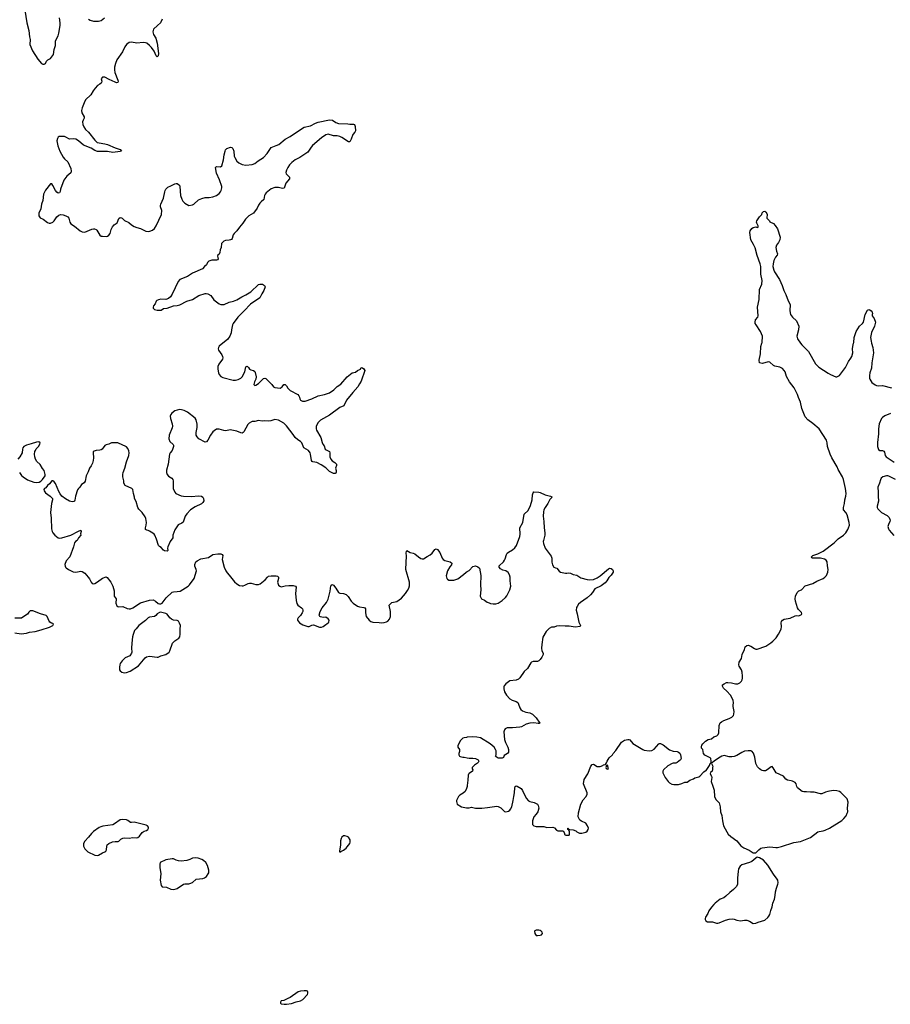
# Model space of a CAD drawing. Header units: inches. Extents: x 1835039 to 2027607, y 642849 to 774141.
# Tile 49 of 113: x 1872945 to 1886671, y 729574 to 745101. Entities that reach past the tile are written whole.
import ezdxf

# ---------------------------------------------------------------- set-up
doc = ezdxf.new("R2010")
doc.units = ezdxf.units.IN
doc.header["$MEASUREMENT"] = 0
for name, color, linetype in [('B8772', 7, 'Continuous'), ('B8773', 7, 'Continuous'), ('B8774', 7, 'Continuous'), ('B8783', 7, 'Continuous'), ('B8784', 7, 'Continuous')]:
    doc.layers.add(name, color=color, linetype=linetype)

msp = doc.modelspace()

# ---------------------------------------------------------------- linework, layer by layer
at = {"layer": 'B8772', "color": 6, "elevation": 600}
msp.add_lwpolyline([(1877429, 729789), (1877370, 729782), (1877337, 729770), (1877210, 729684), (1877170, 729667), (1877110, 729633), (1877070, 729629), (1877056, 729610), (1877058, 729590), (1877070, 729583), (1877115, 729575), (1877154, 729574), (1877230, 729589), (1877306, 729614), (1877370, 729627), (1877409, 729650), (1877481, 729730), (1877489, 729750), (1877488, 729768), (1877480, 729780), (1877469, 729789)], close=True, dxfattribs=at)
at = {"layer": 'B8773', "color": 6, "elevation": 600}
for points in [[(1876149, 740000), (1876090, 739952), (1876077, 739930), (1876075, 739910), (1876082, 739890), (1876134, 739814), (1876145, 739790), (1876146, 739770), (1876141, 739750), (1876085, 739670), (1876067, 739630), (1876067, 739590), (1876080, 739530), (1876090, 739505), (1876116, 739476), (1876150, 739457), (1876310, 739415), (1876350, 739417), (1876390, 739429), (1876433, 739450), (1876455, 739470), (1876496, 739550), (1876510, 739625), (1876530, 739635), (1876550, 739617), (1876570, 739590), (1876590, 739577), (1876630, 739571), (1876650, 739555), (1876658, 739538), (1876672, 739468), (1876667, 739433), (1876645, 739390), (1876642, 739370), (1876639, 739350), (1876650, 739331), (1876670, 739337), (1876710, 739366), (1876790, 739442), (1876810, 739448), (1876825, 739445), (1876922, 739350), (1876948, 739310), (1876970, 739302), (1877050, 739293), (1877081, 739310), (1877110, 739350), (1877130, 739350), (1877150, 739328), (1877173, 739290), (1877210, 739255), (1877331, 739190), (1877348, 739170), (1877357, 739150), (1877361, 739121), (1877370, 739102), (1877406, 739086), (1877447, 739087), (1877550, 739124), (1877650, 739172), (1877750, 739189), (1877830, 739219), (1877898, 739262), (1877950, 739316), (1878006, 739354), (1878110, 739471), (1878189, 739530), (1878237, 739543), (1878270, 739571), (1878318, 739590), (1878330, 739614), (1878350, 739612), (1878370, 739596), (1878385, 739570), (1878330, 739402), (1878300, 739360), (1878277, 739310), (1878197, 739223), (1878099, 739101), (1878053, 739010), (1877990, 738985), (1877830, 738863), (1877690, 738787), (1877652, 738750), (1877621, 738690), (1877618, 738650), (1877622, 738630), (1877693, 738513), (1877713, 738433), (1877723, 738410), (1877743, 738383), (1877760, 738330), (1877776, 738316), (1877831, 738290), (1877837, 738270), (1877836, 738210), (1877851, 738170), (1877870, 738143), (1877916, 738116), (1877941, 738090), (1877939, 738070), (1877925, 738030), (1877935, 737990), (1877936, 737964), (1877931, 737949), (1877917, 737943), (1877890, 737945), (1877830, 737977), (1877772, 738032), (1877699, 738079), (1877630, 738116), (1877568, 738128), (1877555, 738135), (1877546, 738150), (1877530, 738250), (1877522, 738270), (1877497, 738310), (1877427, 738347), (1877391, 738431), (1877371, 738451), (1877330, 738477), (1877290, 738510), (1877259, 738559), (1877150, 738698), (1877110, 738736), (1877027, 738787), (1876970, 738794), (1876905, 738775), (1876870, 738770), (1876810, 738773), (1876770, 738769), (1876710, 738778), (1876650, 738763), (1876610, 738764), (1876600, 738760), (1876563, 738737), (1876543, 738717), (1876478, 738602), (1876469, 738591), (1876450, 738583), (1876430, 738584), (1876370, 738612), (1876290, 738630), (1876270, 738631), (1876190, 738619), (1876163, 738623), (1876090, 738646), (1876050, 738642), (1876010, 738619), (1875990, 738601), (1875953, 738550), (1875910, 738472), (1875890, 738445), (1875870, 738439), (1875770, 738494), (1875744, 738524), (1875730, 738550), (1875727, 738590), (1875741, 738670), (1875743, 738723), (1875730, 738789), (1875710, 738818), (1875590, 738912), (1875539, 738939), (1875498, 738950), (1875470, 738952), (1875430, 738945), (1875390, 738932), (1875343, 738897), (1875326, 738874), (1875318, 738850), (1875321, 738810), (1875350, 738730), (1875355, 738690), (1875350, 738665), (1875302, 738550), (1875295, 738490), (1875310, 738450), (1875363, 738403), (1875370, 738390), (1875372, 738370), (1875347, 738310), (1875316, 738270), (1875308, 738250), (1875285, 738090), (1875261, 737999), (1875261, 737961), (1875269, 737930), (1875290, 737902), (1875342, 737870), (1875361, 737850), (1875367, 737830), (1875363, 737750), (1875366, 737710), (1875390, 737651), (1875405, 737630), (1875490, 737595), (1875527, 737587), (1875650, 737580), (1875770, 737591), (1875810, 737587), (1875832, 737572), (1875844, 737550), (1875846, 737514), (1875835, 737490), (1875810, 737469), (1875710, 737417), (1875639, 737370), (1875578, 737310), (1875552, 737270), (1875533, 737207), (1875520, 737180), (1875499, 737161), (1875445, 737135), (1875411, 737090), (1875390, 737054), (1875360, 736970), (1875357, 736930), (1875319, 736870), (1875279, 736790), (1875276, 736770), (1875282, 736730), (1875270, 736718), (1875230, 736724), (1875210, 736737), (1875176, 736776), (1875150, 736793), (1875132, 736812), (1875101, 736910), (1875077, 736970), (1875064, 736990), (1875045, 737005), (1874990, 737037), (1874970, 737047), (1874949, 737049), (1874930, 737062), (1874926, 737090), (1874941, 737130), (1874944, 737170), (1874934, 737234), (1874921, 737261), (1874877, 737330), (1874824, 737384), (1874810, 737410), (1874783, 737503), (1874755, 737550), (1874754, 737570), (1874738, 737630), (1874731, 737690), (1874711, 737710), (1874610, 737758), (1874589, 737790), (1874587, 737830), (1874570, 737890), (1874570, 737930), (1874578, 737962), (1874605, 738030), (1874631, 738130), (1874666, 738230), (1874669, 738269), (1874664, 738304), (1874650, 738341), (1874630, 738364), (1874610, 738377), (1874570, 738390), (1874490, 738426), (1874410, 738430), (1874390, 738426), (1874350, 738407), (1874310, 738399), (1874290, 738388), (1874245, 738330), (1874230, 738320), (1874210, 738314), (1874152, 738308), (1874121, 738299), (1874106, 738290), (1874101, 738270), (1874109, 738190), (1874104, 738150), (1874092, 738110), (1874073, 738067), (1874045, 738030), (1874024, 737970), (1873994, 737910), (1873977, 737823), (1873960, 737800), (1873922, 737770), (1873892, 737728), (1873870, 737709), (1873855, 737685), (1873827, 737590), (1873816, 737524), (1873809, 737511), (1873798, 737502), (1873770, 737498), (1873730, 737510), (1873670, 737543), (1873610, 737590), (1873584, 737624), (1873563, 737663), (1873510, 737786), (1873490, 737815), (1873470, 737829), (1873450, 737829), (1873416, 737784), (1873384, 737756), (1873359, 737721), (1873334, 737706), (1873327, 737693), (1873331, 737670), (1873350, 737641), (1873428, 737588), (1873460, 737550), (1873464, 737530), (1873447, 737473), (1873429, 737330), (1873442, 737242), (1873445, 737070), (1873455, 737030), (1873468, 737008), (1873501, 736970), (1873550, 736930), (1873570, 736925), (1873610, 736930), (1873750, 736975), (1873870, 737035), (1873911, 737050), (1873913, 737030), (1873905, 736995), (1873907, 736970), (1873872, 736928), (1873852, 736890), (1873826, 736870), (1873810, 736850), (1873796, 736790), (1873736, 736630), (1873677, 736570), (1873659, 736510), (1873662, 736482), (1873667, 736470), (1873679, 736459), (1873716, 736430), (1873790, 736394), (1873830, 736391), (1873910, 736404), (1873930, 736401), (1873970, 736371), (1874027, 736310), (1874044, 736284), (1874071, 736230), (1874090, 736211), (1874110, 736205), (1874130, 736211), (1874170, 736234), (1874250, 736293), (1874310, 736315), (1874326, 736306), (1874382, 736230), (1874411, 736169), (1874432, 736092), (1874433, 736010), (1874464, 735970), (1874460, 735900), (1874477, 735857), (1874490, 735845), (1874501, 735841), (1874570, 735846), (1874637, 735817), (1874669, 735809), (1874690, 735810), (1874730, 735829), (1874850, 735905), (1874990, 735948), (1875051, 735951), (1875088, 735930), (1875130, 735894), (1875150, 735887), (1875170, 735891), (1875190, 735901), (1875257, 735983), (1875350, 736073), (1875370, 736079), (1875430, 736082), (1875475, 736090), (1875599, 736170), (1875621, 736190), (1875697, 736290), (1875732, 736410), (1875729, 736430), (1875705, 736485), (1875707, 736510), (1875723, 736550), (1875744, 736570), (1875802, 736598), (1875920, 736620), (1875990, 736667), (1876070, 736677), (1876116, 736676), (1876135, 736670), (1876148, 736650), (1876137, 736590), (1876167, 736470), (1876193, 736410), (1876216, 736376), (1876250, 736341), (1876330, 736239), (1876370, 736203), (1876410, 736179), (1876450, 736172), (1876470, 736175), (1876497, 736183), (1876549, 736211), (1876570, 736215), (1876594, 736214), (1876670, 736195), (1876710, 736193), (1876735, 736205), (1876814, 736266), (1876850, 736310), (1876870, 736324), (1876910, 736330), (1876990, 736330), (1877010, 736324), (1877024, 736310), (1877025, 736290), (1877010, 736230), (1877013, 736213), (1877026, 736186), (1877046, 736166), (1877070, 736159), (1877090, 736161), (1877130, 736173), (1877190, 736179), (1877257, 736177), (1877291, 736170), (1877304, 736150), (1877296, 736050), (1877303, 735943), (1877315, 735895), (1877330, 735870), (1877390, 735826), (1877403, 735810), (1877407, 735790), (1877407, 735770), (1877401, 735750), (1877372, 735708), (1877334, 735670), (1877324, 735650), (1877324, 735630), (1877355, 735590), (1877410, 735558), (1877490, 735531), (1877510, 735533), (1877550, 735553), (1877577, 735557), (1877670, 735521), (1877702, 735522), (1877728, 735530), (1877770, 735565), (1877788, 735572), (1877810, 735592), (1877817, 735603), (1877822, 735630), (1877810, 735654), (1877770, 735677), (1877730, 735674), (1877690, 735684), (1877678, 735690), (1877669, 735710), (1877683, 735770), (1877716, 735824), (1877782, 735910), (1877810, 735964), (1877841, 736090), (1877850, 736172), (1877856, 736184), (1877870, 736195), (1877890, 736182), (1877930, 736136), (1877970, 736067), (1877990, 736058), (1878050, 736053), (1878090, 736037), (1878123, 736003), (1878170, 735930), (1878200, 735900), (1878270, 735854), (1878303, 735843), (1878370, 735832), (1878384, 735824), (1878396, 735810), (1878397, 735750), (1878409, 735689), (1878454, 735634), (1878481, 735610), (1878510, 735601), (1878610, 735597), (1878650, 735591), (1878690, 735596), (1878730, 735605), (1878750, 735617), (1878774, 735650), (1878790, 735690), (1878791, 735770), (1878772, 735868), (1878779, 735881), (1878810, 735908), (1878892, 735928), (1878963, 735977), (1879027, 736053), (1879061, 736099), (1879082, 736138), (1879089, 736171), (1879089, 736230), (1879035, 736430), (1879044, 736644), (1879037, 736690), (1879041, 736719), (1879050, 736731), (1879100, 736701), (1879150, 736688), (1879176, 736676), (1879230, 736630), (1879270, 736607), (1879290, 736601), (1879310, 736601), (1879370, 736637), (1879419, 736661), (1879450, 736691), (1879490, 736747), (1879510, 736755), (1879530, 736747), (1879570, 736699), (1879605, 736610), (1879622, 736590), (1879650, 736574), (1879732, 736550), (1879758, 736530), (1879755, 736505), (1879726, 736474), (1879691, 736410), (1879668, 736332), (1879679, 736290), (1879690, 736276), (1879710, 736263), (1879790, 736265), (1879850, 736283), (1879942, 736350), (1879982, 736390), (1880000, 736400)], [(1872941, 737961), (1872972, 737912), (1872999, 737890), (1873070, 737847), (1873166, 737810), (1873210, 737801), (1873250, 737806), (1873277, 737823), (1873305, 737850), (1873349, 737910), (1873349, 737930), (1873329, 737990), (1873304, 738024), (1873267, 738087), (1873213, 738133), (1873194, 738170), (1873182, 738210), (1873179, 738250), (1873184, 738290), (1873192, 738310), (1873206, 738334), (1873244, 738370), (1873265, 738410), (1873267, 738430), (1873246, 738446), (1873210, 738440), (1873128, 738412), (1873050, 738394), (1873010, 738370), (1872997, 738350), (1872990, 738330), (1872982, 738270), (1872950, 738210), (1872917, 738170)], [(1872870, 735430), (1872970, 735418), (1873050, 735428), (1873098, 735442), (1873190, 735455), (1873283, 735477), (1873417, 735523), (1873466, 735550), (1873478, 735570), (1873470, 735578), (1873445, 735585), (1873422, 735602), (1873410, 735617), (1873378, 735690), (1873365, 735705), (1873273, 735730), (1873150, 735778), (1873130, 735781), (1873110, 735777), (1873090, 735757), (1873070, 735724), (1873009, 735691), (1872974, 735666), (1872870, 735661)], [(1880000, 733785), (1879990, 733784), (1879950, 733778), (1879931, 733770), (1879887, 733730), (1879851, 733650), (1879851, 733631), (1879878, 733590), (1879877, 733563), (1879866, 733530), (1879867, 733510), (1879878, 733490), (1879890, 733481), (1879930, 733471), (1879950, 733471), (1880000, 733461)], [(1880000, 733026), (1879998, 733010), (1879990, 732979), (1879967, 732930), (1879937, 732903), (1879883, 732870), (1879863, 732850), (1879850, 732829), (1879834, 732790), (1879831, 732770), (1879843, 732730), (1879910, 732691), (1879991, 732671), (1880000, 732671)]]:
    msp.add_lwpolyline(points, dxfattribs=at)
for points in [[(1875163, 735757), (1875150, 735754), (1875110, 735730), (1875090, 735707), (1875070, 735692), (1874990, 735680), (1874970, 735670), (1874930, 735626), (1874821, 735550), (1874784, 735496), (1874757, 735470), (1874732, 735408), (1874724, 735370), (1874712, 735270), (1874708, 735188), (1874711, 735130), (1874706, 735114), (1874682, 735070), (1874610, 735039), (1874559, 734990), (1874531, 734950), (1874525, 734930), (1874517, 734890), (1874521, 734850), (1874530, 734831), (1874554, 734814), (1874590, 734803), (1874630, 734808), (1874689, 734830), (1874817, 734910), (1874922, 735038), (1874945, 735055), (1874990, 735063), (1875110, 735047), (1875130, 735050), (1875170, 735070), (1875250, 735092), (1875300, 735130), (1875313, 735150), (1875353, 735267), (1875392, 735308), (1875452, 735348), (1875470, 735370), (1875476, 735410), (1875474, 735490), (1875479, 735550), (1875467, 735587), (1875450, 735614), (1875430, 735625), (1875370, 735630), (1875336, 735650), (1875314, 735670), (1875270, 735728), (1875250, 735738)], [(1874570, 732491), (1874530, 732483), (1874441, 732419), (1874413, 732407), (1874256, 732384), (1874225, 732375), (1874199, 732361), (1874110, 732300), (1874078, 732270), (1874032, 732208), (1873970, 732145), (1873953, 732110), (1873950, 732090), (1873951, 732069), (1873970, 732024), (1874019, 731979), (1874130, 731924), (1874170, 731921), (1874190, 731926), (1874250, 731963), (1874290, 731979), (1874301, 731990), (1874312, 732010), (1874317, 732070), (1874323, 732090), (1874348, 732112), (1874410, 732134), (1874450, 732142), (1874497, 732143), (1874510, 732148), (1874541, 732179), (1874570, 732194), (1874590, 732197), (1874670, 732195), (1874730, 732204), (1874790, 732200), (1874810, 732204), (1874836, 732224), (1874877, 732283), (1874910, 732303), (1874945, 732315), (1874963, 732330), (1874975, 732350), (1874975, 732370), (1874959, 732390), (1874939, 732399), (1874770, 732443), (1874750, 732445), (1874710, 732439), (1874690, 732443), (1874650, 732474), (1874630, 732484)], [(1878071, 732229), (1878050, 732229), (1878022, 732210), (1878011, 732189), (1878005, 732150), (1878004, 732090), (1877985, 731990), (1877990, 731974), (1878010, 731982), (1878050, 732003), (1878090, 732034), (1878110, 732055), (1878150, 732111), (1878157, 732130), (1878156, 732170), (1878130, 732209), (1878110, 732219)], [(1875710, 731886), (1875670, 731878), (1875630, 731858), (1875579, 731841), (1875491, 731831), (1875450, 731837), (1875410, 731848), (1875370, 731867), (1875350, 731868), (1875250, 731850), (1875161, 731810), (1875156, 731784), (1875156, 731730), (1875172, 731630), (1875159, 731530), (1875175, 731450), (1875190, 731429), (1875259, 731419), (1875329, 731389), (1875370, 731387), (1875410, 731393), (1875430, 731401), (1875530, 731470), (1875550, 731476), (1875610, 731474), (1875630, 731479), (1875670, 731496), (1875730, 731546), (1875830, 731560), (1875857, 731570), (1875889, 731590), (1875917, 731630), (1875925, 731650), (1875929, 731689), (1875905, 731765), (1875879, 731810), (1875844, 731844), (1875819, 731859), (1875761, 731881)]]:
    msp.add_lwpolyline(points, close=True, dxfattribs=at)
at = {"layer": 'B8774', "color": 6, "elevation": 600}
for points in [[(1873026, 745250), (1873057, 745050), (1873090, 744930), (1873098, 744830), (1873109, 744789), (1873105, 744710), (1873149, 744610), (1873230, 744481), (1873289, 744409), (1873310, 744398), (1873330, 744398), (1873350, 744410), (1873370, 744446), (1873390, 744466), (1873429, 744490), (1873449, 744511), (1873477, 744550), (1873489, 744630), (1873508, 744692), (1873511, 744770), (1873552, 744848), (1873564, 744890), (1873583, 745010), (1873584, 745050), (1873574, 745130)], [(1874030, 745111), (1874055, 745095), (1874110, 745077), (1874190, 745076), (1874230, 745088), (1874284, 745130)], [(1875190, 745107), (1875165, 745050), (1875116, 745010), (1875057, 744950), (1875047, 744930), (1875046, 744910), (1875056, 744870), (1875090, 744810), (1875113, 744730), (1875133, 744570), (1875130, 744529), (1875110, 744516), (1875096, 744530), (1875063, 744603), (1875022, 744662), (1874994, 744694), (1874949, 744729), (1874930, 744737), (1874890, 744743), (1874793, 744733), (1874710, 744746), (1874670, 744739), (1874631, 744709), (1874605, 744675), (1874564, 744596), (1874479, 744470), (1874454, 744410), (1874439, 744350), (1874438, 744310), (1874447, 744267), (1874494, 744150), (1874499, 744130), (1874495, 744110), (1874472, 744108), (1874450, 744115), (1874357, 744157), (1874290, 744194), (1874263, 744197), (1874250, 744196), (1874243, 744190), (1874231, 744170), (1874241, 744130), (1874237, 744110), (1874230, 744099), (1874210, 744083), (1874170, 744061), (1874137, 744023), (1874102, 743978), (1874066, 743914), (1873985, 743835), (1873960, 743790), (1873929, 743710), (1873922, 743670), (1873925, 743630), (1873961, 743570), (1873964, 743550), (1873945, 743515), (1873937, 743490), (1873940, 743450), (1873958, 743410), (1873984, 743370), (1874030, 743326), (1874130, 743202), (1874167, 743167), (1874197, 743157), (1874290, 743145), (1874330, 743135), (1874450, 743078), (1874530, 743053), (1874551, 743030), (1874530, 743022), (1874411, 743009), (1874330, 743021), (1874170, 743021), (1874130, 743036), (1874070, 743076), (1873950, 743122), (1873870, 743192), (1873830, 743215), (1873790, 743221), (1873730, 743218), (1873671, 743251), (1873650, 743258), (1873590, 743261), (1873570, 743258), (1873553, 743247), (1873541, 743230), (1873530, 743190), (1873544, 743110), (1873576, 743030), (1873633, 742933), (1873650, 742907), (1873702, 742862), (1873754, 742754), (1873758, 742710), (1873750, 742686), (1873686, 742634), (1873643, 742570), (1873586, 742430), (1873582, 742390), (1873571, 742370), (1873550, 742367), (1873530, 742381), (1873510, 742410), (1873470, 742489), (1873450, 742514), (1873430, 742515), (1873350, 742413), (1873318, 742350), (1873310, 742250), (1873290, 742190), (1873279, 742121), (1873246, 742050), (1873246, 742010), (1873270, 741977), (1873314, 741954), (1873384, 741904), (1873410, 741894), (1873430, 741894), (1873470, 741910), (1873490, 741929), (1873532, 741990), (1873562, 742018), (1873590, 742028), (1873630, 742026), (1873674, 742010), (1873706, 741990), (1873720, 741970), (1873735, 741910), (1873750, 741884), (1873810, 741843), (1873897, 741770), (1873930, 741757), (1873970, 741753), (1874010, 741767), (1874080, 741800), (1874110, 741805), (1874122, 741802), (1874150, 741790), (1874160, 741780), (1874210, 741704), (1874230, 741690), (1874250, 741687), (1874310, 741684), (1874330, 741688), (1874350, 741701), (1874371, 741729), (1874389, 741791), (1874407, 741833), (1874435, 741865), (1874480, 741900), (1874510, 741966), (1874530, 741984), (1874550, 741979), (1874563, 741970), (1874595, 741935), (1874665, 741905), (1874710, 741865), (1874750, 741839), (1874790, 741824), (1874850, 741810), (1874932, 741768), (1874970, 741760), (1874996, 741764), (1875039, 741781), (1875073, 741807), (1875098, 741850), (1875181, 742030), (1875187, 742090), (1875166, 742150), (1875164, 742170), (1875170, 742190), (1875215, 742285), (1875231, 742389), (1875238, 742410), (1875250, 742431), (1875280, 742460), (1875330, 742481), (1875390, 742513), (1875410, 742518), (1875430, 742516), (1875450, 742504), (1875462, 742490), (1875470, 742470), (1875481, 742330), (1875500, 742270), (1875519, 742239), (1875548, 742208), (1875610, 742173), (1875670, 742179), (1875690, 742192), (1875762, 742258), (1875816, 742284), (1875870, 742298), (1875930, 742297), (1875990, 742308), (1876050, 742330), (1876090, 742359), (1876110, 742386), (1876121, 742410), (1876132, 742450), (1876132, 742470), (1876097, 742577), (1876050, 742681), (1876033, 742770), (1876050, 742784), (1876110, 742783), (1876130, 742795), (1876159, 742890), (1876169, 742970), (1876182, 743030), (1876190, 743051), (1876210, 743071), (1876270, 743091), (1876290, 743085), (1876303, 743070), (1876320, 743030), (1876329, 742950), (1876335, 742930), (1876370, 742870), (1876402, 742842), (1876450, 742820), (1876510, 742807), (1876610, 742816), (1876650, 742832), (1876704, 742876), (1876790, 742927), (1876849, 742990), (1876912, 743088), (1876990, 743115), (1877030, 743134), (1877130, 743217), (1877210, 743257), (1877370, 743371), (1877430, 743404), (1877530, 743429), (1877607, 743470), (1877650, 743484), (1877830, 743520), (1877877, 743517), (1877930, 743480), (1877970, 743465), (1878117, 743457), (1878150, 743451), (1878210, 743456), (1878222, 743450), (1878235, 743415), (1878239, 743350), (1878230, 743330), (1878195, 743290), (1878170, 743218), (1878150, 743175), (1878130, 743173), (1878024, 743244), (1877990, 743261), (1877950, 743268), (1877890, 743268), (1877810, 743294), (1877774, 743286), (1877704, 743236), (1877562, 743118), (1877538, 743090), (1877488, 743012), (1877362, 742930), (1877290, 742890), (1877237, 742850), (1877199, 742810), (1877170, 742772), (1877149, 742730), (1877142, 742690), (1877148, 742670), (1877197, 742617), (1877198, 742590), (1877139, 742521), (1877114, 742446), (1877090, 742440), (1877024, 742456), (1876970, 742455), (1876910, 742432), (1876829, 742370), (1876814, 742350), (1876806, 742330), (1876796, 742264), (1876750, 742230), (1876730, 742207), (1876710, 742174), (1876691, 742129), (1876630, 742050), (1876559, 742010), (1876507, 741953), (1876461, 741890), (1876409, 741831), (1876368, 741772), (1876326, 741730), (1876312, 741708), (1876293, 741650), (1876284, 741636), (1876270, 741627), (1876250, 741622), (1876190, 741621), (1876164, 741610), (1876142, 741590), (1876129, 741570), (1876123, 741510), (1876108, 741470), (1876101, 741430), (1876090, 741406), (1876070, 741390), (1876066, 741374), (1876072, 741330), (1876064, 741316), (1876050, 741310), (1875972, 741308), (1875926, 741294), (1875907, 741273), (1875890, 741236), (1875861, 741210), (1875829, 741171), (1875670, 741104), (1875590, 741053), (1875470, 741003), (1875443, 740970), (1875350, 740775), (1875321, 740730), (1875293, 740707), (1875251, 740689), (1875170, 740693), (1875135, 740685), (1875108, 740672), (1875097, 740663), (1875079, 740621), (1875055, 740590), (1875047, 740570), (1875051, 740550), (1875071, 740530), (1875110, 740518), (1875161, 740519), (1875177, 740523), (1875215, 740546), (1875270, 740550), (1875370, 740588), (1875430, 740593), (1875470, 740606), (1875580, 740660), (1875670, 740690), (1875770, 740753), (1875870, 740784), (1875885, 740785), (1875910, 740780), (1875956, 740750), (1876006, 740686), (1876090, 740618), (1876114, 740610), (1876170, 740611), (1876250, 740645), (1876317, 740663), (1876370, 740684), (1876447, 740733), (1876510, 740760), (1876591, 740809), (1876710, 740924), (1876730, 740932), (1876771, 740930), (1876806, 740910), (1876815, 740890), (1876794, 740830), (1876761, 740779), (1876730, 740714), (1876583, 740617), (1876486, 740510), (1876383, 740410), (1876310, 740310), (1876301, 740290), (1876282, 740210), (1876277, 740163), (1876259, 740110), (1876221, 740059), (1876149, 740000)]]:
    msp.add_lwpolyline(points, dxfattribs=at)
at = {"layer": 'B8783', "color": 6, "elevation": 600}
for points in [[(1880000, 732671), (1880030, 732673), (1880070, 732682), (1880130, 732670), (1880230, 732670), (1880322, 732678), (1880470, 732699), (1880490, 732696), (1880532, 732672), (1880570, 732631), (1880590, 732617), (1880610, 732611), (1880650, 732619), (1880670, 732634), (1880682, 732650), (1880702, 732690), (1880726, 732790), (1880733, 732850), (1880748, 732910), (1880752, 732988), (1880759, 733010), (1880770, 733019), (1880790, 733014), (1880850, 732977), (1880870, 732947), (1880930, 732823), (1880965, 732785), (1880990, 732773), (1881057, 732757), (1881090, 732743), (1881106, 732730), (1881119, 732710), (1881127, 732670), (1881113, 732610), (1881090, 732573), (1881051, 732530), (1881028, 732470), (1881031, 732411), (1881051, 732391), (1881090, 732379), (1881210, 732376), (1881255, 732365), (1881350, 732370), (1881377, 732357), (1881410, 732322), (1881430, 732311), (1881512, 732312), (1881532, 732272), (1881534, 732250), (1881556, 732244), (1881610, 732242), (1881614, 732250), (1881614, 732294), (1881602, 732322), (1881586, 732330), (1881586, 732350), (1881590, 732352), (1881598, 732338), (1881613, 732333), (1881670, 732327), (1881711, 732311), (1881730, 732292), (1881770, 732272), (1881807, 732273), (1881870, 732291), (1881890, 732305), (1881909, 732330), (1881913, 732350), (1881899, 732390), (1881869, 732429), (1881800, 732460), (1881776, 732476), (1881749, 732530), (1881753, 732593), (1881793, 732730), (1881830, 732800), (1881877, 732850), (1881892, 732890), (1881890, 732910), (1881835, 733050), (1881843, 733117), (1881902, 733210), (1881950, 733331), (1881970, 733357), (1881990, 733361), (1882050, 733325), (1882070, 733322), (1882095, 733325), (1882139, 733341), (1882151, 733351), (1882182, 733358), (1882198, 733382), (1882207, 733410), (1882238, 733462), (1882291, 733509), (1882302, 733530), (1882345, 733575), (1882434, 733706), (1882481, 733739), (1882531, 733751), (1882550, 733751), (1882563, 733743), (1882610, 733689), (1882770, 733590), (1882790, 733582), (1882870, 733574), (1882910, 733578), (1882950, 733599), (1883020, 733680), (1883030, 733686), (1883050, 733687), (1883090, 733665), (1883190, 733586), (1883250, 733565), (1883310, 733559), (1883330, 733551), (1883353, 733533), (1883363, 733510), (1883371, 733450), (1883361, 733430), (1883310, 733386), (1883290, 733375), (1883250, 733378), (1883230, 733373), (1883165, 733335), (1883093, 733270), (1883085, 733250), (1883086, 733226), (1883123, 733150), (1883170, 733086), (1883190, 733067), (1883228, 733048), (1883260, 733040), (1883330, 733038), (1883384, 733056), (1883430, 733078), (1883450, 733076), (1883470, 733079), (1883512, 733108), (1883570, 733130), (1883590, 733144), (1883650, 733164), (1883666, 733174), (1883730, 733241), (1883750, 733256), (1883770, 733262), (1883818, 733342), (1883830, 733374), (1883842, 733378), (1883847, 733393), (1883848, 733410), (1883839, 733450), (1883830, 733462), (1883745, 733505), (1883724, 733530), (1883714, 733590), (1883695, 733615), (1883695, 733635), (1883701, 733659), (1883716, 733684), (1883757, 733723), (1883798, 733750), (1883850, 733761), (1883890, 733791), (1883935, 733810), (1883955, 733830), (1883966, 733854), (1883973, 733970), (1883988, 734012), (1884010, 734031), (1884045, 734050), (1884130, 734080), (1884170, 734103), (1884197, 734130), (1884206, 734150), (1884208, 734190), (1884191, 734270), (1884191, 734290), (1884201, 734330), (1884194, 734370), (1884150, 734450), (1884096, 734510), (1884041, 734561), (1884026, 734590), (1884026, 734610), (1884050, 734630), (1884090, 734647), (1884110, 734650), (1884165, 734645), (1884230, 734627), (1884268, 734630), (1884297, 734643), (1884326, 734670), (1884336, 734690), (1884340, 734720), (1884342, 734750), (1884336, 734810), (1884327, 734850), (1884290, 734904), (1884281, 734930), (1884289, 734971), (1884325, 735030), (1884337, 735090), (1884374, 735170), (1884385, 735210), (1884407, 735233), (1884430, 735236), (1884470, 735222), (1884530, 735183), (1884550, 735176), (1884570, 735176), (1884710, 735224), (1884785, 735275), (1884817, 735303), (1884870, 735356), (1884908, 735410), (1884951, 735490), (1884955, 735530), (1884950, 735590), (1884955, 735610), (1884970, 735634), (1884998, 735650), (1885090, 735664), (1885170, 735701), (1885190, 735705), (1885230, 735702), (1885270, 735722), (1885274, 735730), (1885270, 735755), (1885221, 735801), (1885206, 735826), (1885175, 735930), (1885170, 735970), (1885174, 736010), (1885203, 736070), (1885227, 736093), (1885268, 736112), (1885330, 736171), (1885450, 736210), (1885510, 736248), (1885614, 736290), (1885641, 736310), (1885664, 736336), (1885684, 736390), (1885689, 736430), (1885679, 736490), (1885676, 736550), (1885658, 736578), (1885633, 736593), (1885570, 736608), (1885446, 736610), (1885435, 736615), (1885426, 736630), (1885449, 736650), (1885530, 736677), (1885610, 736720), (1885786, 736850), (1885850, 736912), (1885931, 736970), (1885970, 737010), (1886000, 737060), (1886013, 737087), (1886025, 737130), (1886024, 737170), (1885992, 737292), (1885970, 737330), (1885933, 737373), (1885932, 737410), (1885950, 737470), (1885954, 737530), (1885970, 737586), (1885976, 737630), (1885965, 737710), (1885935, 737850), (1885919, 737890), (1885848, 738008), (1885831, 738050), (1885751, 738190), (1885724, 738250), (1885679, 738370), (1885677, 738430), (1885665, 738470), (1885551, 738650), (1885450, 738734), (1885370, 738791), (1885330, 738840), (1885276, 738970), (1885256, 739070), (1885221, 739141), (1885206, 739190), (1885155, 739295), (1885079, 739390), (1885035, 739475), (1885013, 739550), (1884999, 739570), (1884970, 739599), (1884930, 739621), (1884850, 739637), (1884827, 739647), (1884770, 739698), (1884750, 739707), (1884650, 739679), (1884609, 739689), (1884604, 739730), (1884624, 739830), (1884631, 739950), (1884646, 740000)], [(1885256, 740000), (1885274, 739974), (1885379, 739870), (1885492, 739672), (1885544, 739624), (1885690, 739525), (1885726, 739506), (1885810, 739471), (1885830, 739471), (1885871, 739489), (1885963, 739617), (1886011, 739710), (1886050, 739762), (1886065, 739790), (1886080, 739850), (1886076, 739910), (1886078, 739950), (1886092, 740000)], [(1886375, 740000), (1886395, 739930), (1886405, 739850), (1886377, 739690), (1886373, 739607), (1886350, 739530), (1886344, 739490), (1886341, 739450), (1886346, 739430), (1886380, 739380), (1886430, 739342), (1886453, 739333), (1886489, 739329), (1886550, 739334), (1886690, 739297)], [(1886675, 738890), (1886585, 738855), (1886550, 738830), (1886532, 738810), (1886494, 738730), (1886485, 738650), (1886484, 738570), (1886467, 738433), (1886470, 738370), (1886485, 738325), (1886505, 738310), (1886550, 738305), (1886570, 738295), (1886579, 738279), (1886592, 738230), (1886607, 738210), (1886730, 738124)], [(1886752, 737850), (1886650, 737905), (1886630, 737910), (1886612, 737908), (1886551, 737890), (1886525, 737870), (1886514, 737846), (1886500, 737790), (1886473, 737730), (1886480, 737650), (1886478, 737590), (1886486, 737510), (1886463, 737430), (1886464, 737410), (1886472, 737390), (1886489, 737370), (1886530, 737330), (1886623, 737283), (1886651, 737251), (1886666, 737210), (1886665, 737190), (1886640, 737140), (1886633, 737110), (1886640, 737070), (1886652, 737050), (1886726, 736966)], [(1880000, 736400), (1880030, 736417), (1880090, 736476), (1880130, 736491), (1880170, 736471), (1880194, 736450), (1880214, 736334), (1880212, 736190), (1880216, 736110), (1880205, 736010), (1880227, 735970), (1880271, 735950), (1880317, 735917), (1880344, 735904), (1880370, 735895), (1880410, 735890), (1880450, 735892), (1880490, 735902), (1880550, 735942), (1880604, 735990), (1880624, 736016), (1880675, 736110), (1880688, 736170), (1880678, 736250), (1880680, 736310), (1880668, 736348), (1880644, 736384), (1880610, 736408), (1880561, 736421), (1880523, 736443), (1880503, 736470), (1880505, 736490), (1880570, 736551), (1880590, 736577), (1880601, 736599), (1880620, 736670), (1880631, 736689), (1880650, 736706), (1880717, 736743), (1880750, 736773), (1880776, 736810), (1880829, 736951), (1880834, 736990), (1880829, 737090), (1880878, 737170), (1880896, 737304), (1880959, 737361), (1880999, 737441), (1881024, 737530), (1881028, 737610), (1881040, 737640), (1881050, 737655), (1881130, 737651), (1881150, 737645), (1881230, 737611), (1881314, 737590), (1881337, 737577), (1881338, 737570), (1881305, 737535), (1881270, 737470), (1881227, 737410), (1881209, 737370), (1881201, 737339), (1881197, 737270), (1881210, 737190), (1881215, 737090), (1881226, 737010), (1881224, 736970), (1881201, 736890), (1881200, 736870), (1881203, 736843), (1881228, 736768), (1881323, 736643), (1881336, 736610), (1881335, 736545), (1881346, 736506), (1881366, 736470), (1881390, 736456), (1881412, 736450), (1881450, 736405), (1881471, 736391), (1881550, 736371), (1881570, 736371), (1881590, 736379), (1881630, 736374), (1881670, 736350), (1881730, 736343), (1881790, 736299), (1881890, 736275), (1881930, 736270), (1881990, 736273), (1882050, 736298), (1882099, 736330), (1882230, 736441), (1882250, 736451), (1882270, 736447), (1882291, 736430), (1882303, 736410), (1882303, 736390), (1882270, 736341), (1882233, 736307), (1882202, 736250), (1882177, 736223), (1882110, 736171), (1882012, 736128), (1881978, 736070), (1881942, 736030), (1881890, 735983), (1881786, 735910), (1881757, 735883), (1881732, 735850), (1881722, 735830), (1881719, 735790), (1881736, 735730), (1881761, 735601), (1881787, 735550), (1881782, 735530), (1881702, 735522), (1881610, 735538), (1881544, 735536), (1881458, 735542), (1881410, 735535), (1881370, 735522), (1881330, 735519), (1881290, 735501), (1881245, 735455), (1881194, 735366), (1881175, 735250), (1881171, 735190), (1881178, 735150), (1881196, 735110), (1881198, 735090), (1881179, 735050), (1881150, 735010), (1881130, 734992), (1881110, 734982), (1881042, 734978), (1881012, 734968), (1881001, 734959), (1880950, 734872), (1880900, 734820), (1880830, 734724), (1880810, 734703), (1880770, 734688), (1880670, 734673), (1880608, 734630), (1880581, 734599), (1880577, 734583), (1880576, 734550), (1880590, 734503), (1880618, 734450), (1880670, 734391), (1880710, 734368), (1880772, 734352), (1880796, 734336), (1880811, 734310), (1880830, 734247), (1880845, 734225), (1880870, 734203), (1880923, 734183), (1880986, 734170), (1881031, 734150), (1881090, 734093), (1881145, 734010), (1881137, 734003), (1881119, 734001), (1881050, 734012), (1880990, 734009), (1880930, 733994), (1880854, 733950), (1880830, 733943), (1880714, 733934), (1880630, 733935), (1880601, 733919), (1880590, 733904), (1880579, 733870), (1880587, 733750), (1880602, 733702), (1880639, 733630), (1880653, 733590), (1880653, 733567), (1880651, 733550), (1880636, 733530), (1880583, 733497), (1880570, 733468), (1880550, 733458), (1880490, 733458), (1880456, 733476), (1880449, 733490), (1880455, 733510), (1880455, 733570), (1880449, 733590), (1880427, 733630), (1880364, 733684), (1880210, 733775), (1880152, 733788), (1880090, 733794), (1880000, 733785)], [(1880000, 733461), (1880030, 733455), (1880090, 733457), (1880130, 733451), (1880171, 733431), (1880182, 733410), (1880174, 733390), (1880162, 733378), (1880116, 733344), (1880081, 733310), (1880081, 733290), (1880091, 733270), (1880086, 733250), (1880030, 733215), (1880019, 733201), (1880013, 733187), (1880010, 733110), (1880000, 733026)]]:
    msp.add_lwpolyline(points, dxfattribs=at)
for points in [[(1884430, 733573), (1884370, 733564), (1884330, 733547), (1884250, 733499), (1884210, 733481), (1884170, 733476), (1884130, 733478), (1884050, 733497), (1884014, 733486), (1883963, 733457), (1883892, 733410), (1883870, 733386), (1883858, 733382), (1883854, 733370), (1883871, 733331), (1883865, 733310), (1883866, 733270), (1883861, 733250), (1883838, 733230), (1883831, 733210), (1883853, 733170), (1883856, 733150), (1883848, 733090), (1883850, 733070), (1883870, 733031), (1883895, 732950), (1883899, 732850), (1883922, 732802), (1883971, 732750), (1883990, 732690), (1883995, 732610), (1884017, 732550), (1884025, 732470), (1884043, 732390), (1884092, 732292), (1884116, 732256), (1884158, 732218), (1884250, 732154), (1884314, 732074), (1884363, 732043), (1884446, 732006), (1884510, 731965), (1884530, 731961), (1884550, 731963), (1884596, 732010), (1884630, 732034), (1884650, 732043), (1884770, 732055), (1884867, 732047), (1884890, 732049), (1884956, 732064), (1885150, 732126), (1885257, 732143), (1885415, 732205), (1885530, 732292), (1885550, 732300), (1885610, 732308), (1885642, 732318), (1885710, 732352), (1885905, 732475), (1885937, 732503), (1885973, 732547), (1885993, 732587), (1885999, 732610), (1885994, 732670), (1886004, 732764), (1885993, 732813), (1885890, 732915), (1885869, 732930), (1885830, 732941), (1885770, 732944), (1885688, 732932), (1885650, 732921), (1885590, 732895), (1885570, 732892), (1885470, 732920), (1885410, 732918), (1885350, 732926), (1885310, 732923), (1885281, 732930), (1885207, 732987), (1885196, 733010), (1885186, 733050), (1885169, 733070), (1885130, 733094), (1885110, 733101), (1885049, 733110), (1885025, 733125), (1884989, 733170), (1884870, 733225), (1884826, 733306), (1884810, 733324), (1884790, 733321), (1884730, 733270), (1884703, 733257), (1884670, 733256), (1884650, 733262), (1884630, 733270), (1884607, 733287), (1884578, 733318), (1884551, 733371), (1884533, 733470), (1884515, 733535), (1884490, 733565), (1884470, 733573)], [(1882210, 733346), (1882198, 733342), (1882185, 733310), (1882190, 733294), (1882210, 733282), (1882226, 733290)], [(1884570, 731893), (1884550, 731881), (1884520, 731850), (1884490, 731828), (1884450, 731810), (1884330, 731775), (1884305, 731755), (1884280, 731710), (1884272, 731670), (1884262, 731570), (1884260, 731470), (1884246, 731434), (1884197, 731383), (1884141, 731339), (1884080, 731280), (1884044, 731256), (1883990, 731230), (1883911, 731170), (1883890, 731149), (1883850, 731104), (1883811, 731050), (1883794, 731006), (1883759, 730950), (1883751, 730930), (1883751, 730910), (1883762, 730890), (1883790, 730876), (1883870, 730876), (1883930, 730856), (1883950, 730853), (1883970, 730858), (1884070, 730903), (1884130, 730918), (1884190, 730921), (1884210, 730919), (1884250, 730903), (1884309, 730891), (1884370, 730901), (1884410, 730899), (1884450, 730886), (1884510, 730851), (1884550, 730854), (1884590, 730868), (1884690, 730902), (1884739, 730941), (1884757, 730963), (1884770, 730990), (1884786, 731054), (1884807, 731110), (1884820, 731170), (1884843, 731230), (1884858, 731290), (1884862, 731350), (1884874, 731406), (1884899, 731470), (1884903, 731490), (1884895, 731530), (1884887, 731550), (1884829, 731629), (1884741, 731770), (1884670, 731847), (1884610, 731882)], [(1881090, 730742), (1881065, 730735), (1881062, 730730), (1881065, 730690), (1881090, 730662), (1881110, 730658), (1881150, 730665), (1881170, 730672), (1881188, 730690), (1881182, 730710), (1881164, 730730), (1881150, 730738), (1881130, 730741)]]:
    msp.add_lwpolyline(points, close=True, dxfattribs=at)
at = {"layer": 'B8784', "color": 6, "elevation": 600}
for points in [[(1884646, 740000), (1884649, 740010), (1884656, 740110), (1884626, 740186), (1884554, 740290), (1884542, 740310), (1884538, 740330), (1884547, 740370), (1884581, 740410), (1884587, 740430), (1884575, 740570), (1884602, 740690), (1884611, 740849), (1884647, 740933), (1884652, 740990), (1884629, 741090), (1884628, 741208), (1884621, 741250), (1884570, 741384), (1884542, 741502), (1884516, 741556), (1884470, 741630), (1884454, 741746), (1884462, 741770), (1884489, 741810), (1884510, 741825), (1884550, 741832), (1884570, 741822), (1884586, 741830), (1884588, 741850), (1884564, 741890), (1884561, 741910), (1884566, 741930), (1884610, 741992), (1884646, 742030), (1884650, 742054), (1884670, 742074), (1884690, 742082), (1884710, 742072), (1884730, 742034), (1884722, 741970), (1884765, 741930), (1884771, 741911), (1884830, 741885), (1884856, 741856), (1884890, 741805), (1884933, 741673), (1884930, 741629), (1884910, 741590), (1884876, 741544), (1884864, 741510), (1884876, 741450), (1884891, 741410), (1884888, 741390), (1884863, 741357), (1884837, 741303), (1884824, 741250), (1884821, 741210), (1884834, 741150), (1884846, 741126), (1884926, 741006), (1884968, 740908), (1884990, 740831), (1885024, 740770), (1885061, 740670), (1885090, 740610), (1885087, 740510), (1885098, 740450), (1885128, 740410), (1885194, 740354), (1885227, 740270), (1885224, 740210), (1885198, 740110), (1885210, 740070), (1885256, 740000)], [(1886092, 740000), (1886095, 740010), (1886103, 740090), (1886130, 740186), (1886186, 740270), (1886231, 740309), (1886248, 740330), (1886274, 740450), (1886310, 740521), (1886330, 740532), (1886350, 740526), (1886370, 740510), (1886385, 740490), (1886391, 740470), (1886385, 740450), (1886385, 740430), (1886418, 740390), (1886435, 740330), (1886434, 740310), (1886420, 740270), (1886374, 740166), (1886360, 740090), (1886367, 740030), (1886375, 740000)]]:
    msp.add_lwpolyline(points, dxfattribs=at)

doc.saveas('drawing.dxf')
